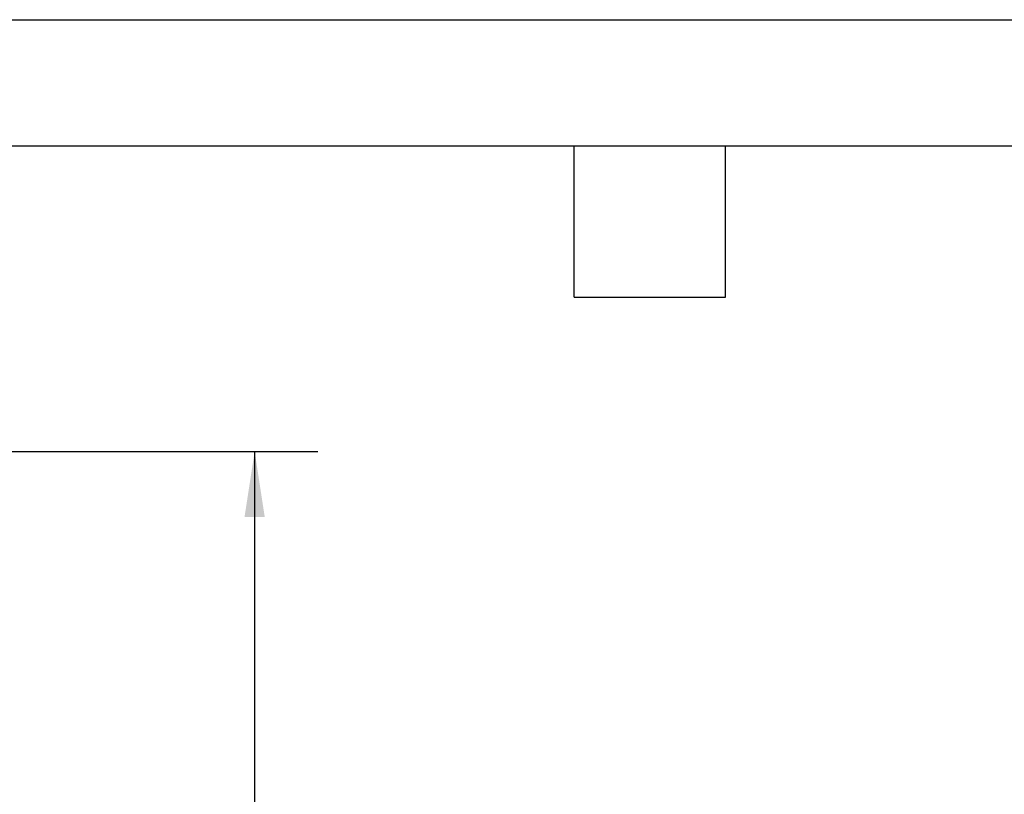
# Model space of a CAD drawing. Header units: millimetres. Extents: x 0 to 1118, y 0 to 864.
# Tile 19 of 30: x 432 to 630, y 708 to 864. Entities that reach past the tile are written whole.
import ezdxf

# ---------------------------------------------------------------- set-up
doc = ezdxf.new("R2010")
doc.units = ezdxf.units.MM
doc.header["$LTSCALE"] = 4
doc.layers.add('DIMENSIONS', color=140, linetype='Continuous', lineweight=25)
doc.layers.add('TEXT', color=140, linetype='Continuous', lineweight=25)
doc.styles.add('SLDTEXTSTYLE0', font='TXT', dxfattribs={"width": 0.7})
doc.dimstyles.new('SLDDIMSTYLE12', dxfattribs={"dimtxt": 8.632031, "dimasz": 13.208, "dimexe": 0, "dimexo": 0.0625, "dimgap": 2.158008, "dimtad": 0, "dimtih": 1, "dimtoh": 1, "dimrnd": 1e-09, "dimzin": 4, "dimdsep": 46, "dimtxsty": 'SLDTEXTSTYLE0', "dimsah": 1, "dimcen": 0.09, "dimadec": 0, "dimazin": 1, "dimtol": 1, "dimtp": 0.5, "dimtm": 0.5, "dimtfac": 1, "dimtofl": 0, "dimtmove": 0, "dimatfit": 3, "dimfxl": 0, "dimfrac": 2, "dimtolj": 1, "dimarcsym": 0})

# ---------------------------------------------------------------- blocks, each defined once
blk = doc.blocks.new('_D_20')
at = {"layer": 'DIMENSIONS'}
for p, q in [((379.64, 776.69), (491.97, 776.69)), ((479.27, 776.69), (479.27, 630.97)), ((445.41, 615.32), (442.51, 615.32)), ((442.51, 615.32), (442.51, 601.6)), ((513.13, 615.32), (516.02, 615.32)), ((516.02, 615.32), (516.02, 601.6)), ((442.51, 601.6), (445.41, 601.6)), ((516.02, 601.6), (513.13, 601.6)), ((479.27, 483.39), (479.27, 599.66)), ((345.14, 483.39), (491.97, 483.39))]:
    blk.add_line(p, q, dxfattribs=at)
for points in [[(479.27, 776.69), (477.23, 763.49), (481.3, 763.49)], [(479.27, 483.39), (481.3, 496.6), (477.23, 496.6)]]:
    blk.add_solid(points, dxfattribs=at)
at = {"layer": 'DIMENSIONS', "char_height": 8.467, "attachment_point": 1, "style": 'SLDTEXTSTYLE0'}
for s, insert in [('293.30', (441.82, 628.16)), ('±0.50', (481.83, 628.16)), ('11.55', (445.41, 612.51)), ('±0.02', (478.24, 612.51))]:
    blk.add_mtext(s, dxfattribs=dict(at, insert=insert))

msp = doc.modelspace()

# ---------------------------------------------------------------- linework, layer by layer
at = {"color": 7, "linetype": 'Continuous'}
msp.add_line((0.01, 863.611), (1117.61, 863.611), dxfattribs=at)
at = {"layer": 'TEXT'}
for p, q in [((25.4, 838.2), (1092.2, 838.2)), ((543.56, 807.72), (543.56, 838.2)), ((574.04, 807.72), (574.04, 838.2)), ((543.56, 807.72), (574.04, 807.72))]:
    msp.add_line(p, q, dxfattribs=at)

# ---------------------------------------------------------------- dimensions: what is measured, and where the dimension line sits
at = {"layer": 'DIMENSIONS'}
dim = msp.add_linear_dim(base=(479.267, 776.694), p1=(335.939, 483.394), p2=(370.439, 776.694), angle=90, dimstyle='SLDDIMSTYLE12', dxfattribs=at)
dim.commit()
dim.dimension.update_dxf_attribs({"geometry": '_D_20', "text_midpoint": (479.267, 615.315), "dimtype": 160})

doc.saveas('drawing.dxf')
